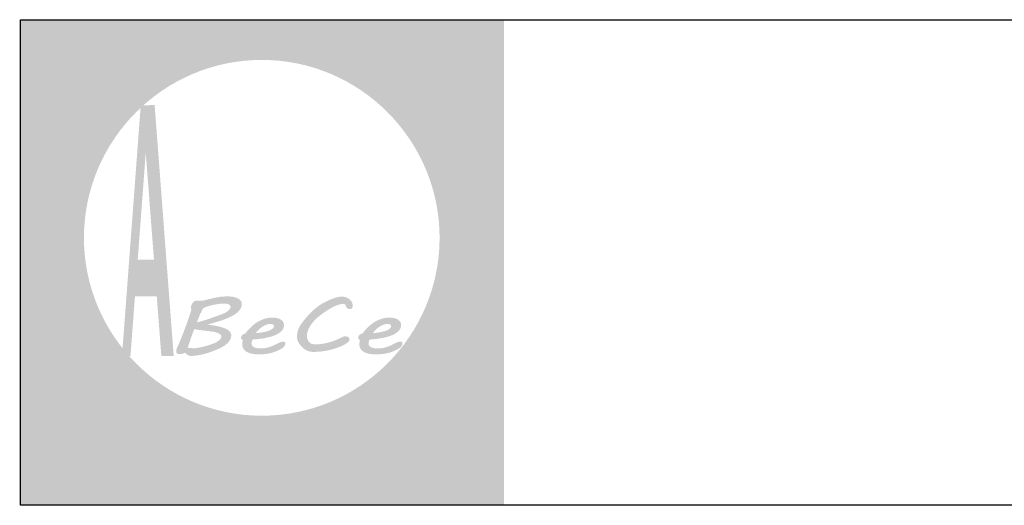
# Model space of a CAD drawing. Header units: millimetres. Extents: x -5773 to -2898, y -9833 to -1081.
# Tile 3 of 53: x -3211 to -3083, y -9649 to -9586. Entities that reach past the tile are written whole.
import ezdxf

# ---------------------------------------------------------------- set-up
doc = ezdxf.new("R2010")
doc.units = ezdxf.units.MM
doc.header["$LTSCALE"] = 25
doc.layers.add('a-tabelka_Nr_pióra__7', color=7, linetype='Continuous', lineweight=13)
doc.layers.add('Warstwa 1', color=7, linetype='Continuous')

msp = doc.modelspace()

# ---------------------------------------------------------------- hatches: boundary and pattern name
at = {"linetype": 'Continuous', "lineweight": 0}
h = msp.add_hatch(color=254, dxfattribs=at)
edge = h.paths.add_edge_path()
edge.add_spline(control_points=[(-3176.58, -9640.98), (-3176.58, -9640.98), (-3176.23, -9641.4), (-3176.23, -9641.4), (-3176.23, -9641.4), (-3175.87, -9640.93), (-3175.87, -9640.93), (-3175.87, -9640.93), (-3176.23, -9640.51), (-3176.23, -9640.51), (-3176.23, -9640.51), (-3176.58, -9640.98), (-3176.58, -9640.98)], knot_values=[0, 0, 0, 0, 0.25, 0.25, 0.25, 0.5, 0.5, 0.5, 0.75, 0.75, 0.75, 1, 1, 1, 1], degree=3, periodic=0)
edge = h.paths.add_edge_path()
edge.add_spline(control_points=[(-3177.72, -9648.17), (-3177.72, -9648.17), (-3177.57, -9648.63), (-3177.57, -9648.63), (-3177.57, -9648.63), (-3177.49, -9648.63), (-3177.49, -9648.63), (-3176.94, -9648.63), (-3176.54, -9648.49), (-3176.32, -9648.21), (-3176.1, -9647.93), (-3175.99, -9647.42), (-3175.99, -9646.68), (-3175.99, -9646.68), (-3175.99, -9642.35), (-3175.99, -9642.35), (-3175.99, -9642.35), (-3176.47, -9642.41), (-3176.47, -9642.41), (-3176.47, -9642.41), (-3176.47, -9646.68), (-3176.47, -9646.68), (-3176.47, -9647.3), (-3176.54, -9647.7), (-3176.7, -9647.89), (-3176.86, -9648.07), (-3177.16, -9648.17), (-3177.59, -9648.17), (-3177.59, -9648.17), (-3177.72, -9648.17), (-3177.72, -9648.17)], knot_values=[0, 0, 0, 0, 0.1, 0.1, 0.1, 0.2, 0.2, 0.2, 0.3, 0.3, 0.3, 0.4, 0.4, 0.4, 0.5, 0.5, 0.5, 0.6, 0.6, 0.6, 0.7, 0.7, 0.7, 0.8, 0.8, 0.8, 0.9, 0.9, 0.9, 1, 1, 1, 1], degree=3, periodic=0)
h = msp.add_hatch(color=254, dxfattribs=at)
edge = h.paths.add_edge_path()
edge.add_spline(control_points=[(-3164.82, -9646.96), (-3164.82, -9646.96), (-3164.82, -9646.46), (-3164.82, -9646.46), (-3164.9, -9646.48), (-3164.98, -9646.49), (-3165.05, -9646.5), (-3165.12, -9646.51), (-3165.18, -9646.51), (-3165.24, -9646.51), (-3165.5, -9646.51), (-3165.69, -9646.43), (-3165.79, -9646.27), (-3165.89, -9646.11), (-3165.95, -9645.79), (-3165.95, -9645.3), (-3165.95, -9645.3), (-3165.95, -9642.91), (-3165.95, -9642.91), (-3165.95, -9642.91), (-3164.86, -9642.91), (-3164.86, -9642.91), (-3164.86, -9642.91), (-3164.86, -9642.41), (-3164.86, -9642.41), (-3164.86, -9642.41), (-3165.95, -9642.41), (-3165.95, -9642.41), (-3165.95, -9642.41), (-3165.95, -9641.02), (-3165.95, -9641.02), (-3165.95, -9641.02), (-3166.41, -9641.33), (-3166.41, -9641.33), (-3166.41, -9641.33), (-3166.41, -9642.41), (-3166.41, -9642.41), (-3166.41, -9642.41), (-3166.88, -9642.41), (-3166.88, -9642.41), (-3166.88, -9642.41), (-3167.01, -9642.91), (-3167.01, -9642.91), (-3167.01, -9642.91), (-3166.41, -9642.91), (-3166.41, -9642.91), (-3166.41, -9642.91), (-3166.41, -9645.23), (-3166.41, -9645.23), (-3166.41, -9645.92), (-3166.32, -9646.38), (-3166.15, -9646.64), (-3165.98, -9646.9), (-3165.68, -9647.02), (-3165.26, -9647.02), (-3165.2, -9647.02), (-3165.13, -9647.02), (-3165.05, -9647.01), (-3164.98, -9647), (-3164.9, -9646.98), (-3164.82, -9646.96)], knot_values=[0, 0, 0, 0, 0.05, 0.05, 0.05, 0.1, 0.1, 0.1, 0.15, 0.15, 0.15, 0.2, 0.2, 0.2, 0.25, 0.25, 0.25, 0.3, 0.3, 0.3, 0.35, 0.35, 0.35, 0.4, 0.4, 0.4, 0.45, 0.45, 0.45, 0.5, 0.5, 0.5, 0.55, 0.55, 0.55, 0.6, 0.6, 0.6, 0.65, 0.65, 0.65, 0.7, 0.7, 0.7, 0.75, 0.75, 0.75, 0.8, 0.8, 0.8, 0.85, 0.85, 0.85, 0.9, 0.9, 0.9, 0.95, 0.95, 0.95, 1, 1, 1, 1], degree=3, periodic=0)
h = msp.add_hatch(color=254, dxfattribs=at)
edge = h.paths.add_edge_path()
edge.add_spline(control_points=[(-3188.72, -9642.41), (-3188.72, -9642.41), (-3188.72, -9648.63), (-3188.72, -9648.63), (-3188.72, -9648.63), (-3188.25, -9648.57), (-3188.25, -9648.57), (-3188.25, -9648.57), (-3188.25, -9646.05), (-3188.25, -9646.05), (-3188.05, -9646.39), (-3187.8, -9646.64), (-3187.51, -9646.81), (-3187.22, -9646.99), (-3186.89, -9647.07), (-3186.53, -9647.07), (-3185.91, -9647.07), (-3185.39, -9646.84), (-3184.97, -9646.39), (-3184.55, -9645.93), (-3184.34, -9645.36), (-3184.34, -9644.69), (-3184.34, -9644.01), (-3184.55, -9643.45), (-3184.97, -9642.99), (-3185.39, -9642.54), (-3185.91, -9642.31), (-3186.53, -9642.31), (-3186.88, -9642.31), (-3187.2, -9642.4), (-3187.49, -9642.57), (-3187.78, -9642.74), (-3188.04, -9642.99), (-3188.25, -9643.31), (-3188.25, -9643.31), (-3188.25, -9642.35), (-3188.25, -9642.35), (-3188.25, -9642.35), (-3188.72, -9642.41), (-3188.72, -9642.41)], knot_values=[0, 0, 0, 0, 0.076923, 0.076923, 0.076923, 0.153846, 0.153846, 0.153846, 0.230769, 0.230769, 0.230769, 0.307692, 0.307692, 0.307692, 0.384615, 0.384615, 0.384615, 0.461538, 0.461538, 0.461538, 0.538462, 0.538462, 0.538462, 0.615385, 0.615385, 0.615385, 0.692308, 0.692308, 0.692308, 0.769231, 0.769231, 0.769231, 0.846154, 0.846154, 0.846154, 0.923077, 0.923077, 0.923077, 1, 1, 1, 1], degree=3, periodic=0)
edge = h.paths.add_edge_path(flags=16)
edge.add_spline(control_points=[(-3188.25, -9644.68), (-3188.25, -9644.16), (-3188.09, -9643.72), (-3187.75, -9643.35), (-3187.42, -9642.99), (-3187.01, -9642.8), (-3186.53, -9642.8), (-3186.06, -9642.8), (-3185.65, -9642.99), (-3185.32, -9643.35), (-3184.98, -9643.72), (-3184.82, -9644.16), (-3184.82, -9644.68), (-3184.82, -9645.2), (-3184.98, -9645.65), (-3185.32, -9646.02), (-3185.65, -9646.38), (-3186.06, -9646.57), (-3186.53, -9646.57), (-3187.01, -9646.57), (-3187.42, -9646.38), (-3187.75, -9646.02), (-3188.09, -9645.65), (-3188.25, -9645.2), (-3188.25, -9644.68)], knot_values=[0, 0, 0, 0, 0.125, 0.125, 0.125, 0.25, 0.25, 0.25, 0.375, 0.375, 0.375, 0.5, 0.5, 0.5, 0.625, 0.625, 0.625, 0.75, 0.75, 0.75, 0.875, 0.875, 0.875, 1, 1, 1, 1], degree=3, periodic=0)
h = msp.add_hatch(color=254, dxfattribs=at)
edge = h.paths.add_edge_path()
edge.add_spline(control_points=[(-3183.67, -9647.02), (-3183.67, -9647.02), (-3183.21, -9646.96), (-3183.21, -9646.96), (-3183.21, -9646.96), (-3183.21, -9645.24), (-3183.21, -9645.24), (-3183.21, -9644.45), (-3183.09, -9643.85), (-3182.87, -9643.44), (-3182.64, -9643.04), (-3182.29, -9642.82), (-3181.82, -9642.77), (-3181.82, -9642.77), (-3181.63, -9642.26), (-3181.63, -9642.26), (-3181.63, -9642.26), (-3181.74, -9642.26), (-3181.74, -9642.26), (-3182.07, -9642.26), (-3182.35, -9642.35), (-3182.59, -9642.53), (-3182.83, -9642.71), (-3183.04, -9642.98), (-3183.21, -9643.33), (-3183.21, -9643.33), (-3183.21, -9642.35), (-3183.21, -9642.35), (-3183.21, -9642.35), (-3183.67, -9642.41), (-3183.67, -9642.41), (-3183.67, -9642.41), (-3183.67, -9647.02), (-3183.67, -9647.02)], knot_values=[0, 0, 0, 0, 0.090909, 0.090909, 0.090909, 0.181818, 0.181818, 0.181818, 0.272727, 0.272727, 0.272727, 0.363636, 0.363636, 0.363636, 0.454545, 0.454545, 0.454545, 0.545455, 0.545455, 0.545455, 0.636364, 0.636364, 0.636364, 0.727273, 0.727273, 0.727273, 0.818182, 0.818182, 0.818182, 0.909091, 0.909091, 0.909091, 1, 1, 1, 1], degree=3, periodic=0)
h = msp.add_hatch(color=254, dxfattribs=at)
edge = h.paths.add_edge_path()
edge.add_spline(control_points=[(-3181.6, -9644.69), (-3181.6, -9645.36), (-3181.39, -9645.93), (-3180.96, -9646.39), (-3180.54, -9646.84), (-3180.02, -9647.07), (-3179.39, -9647.07), (-3178.77, -9647.07), (-3178.25, -9646.84), (-3177.83, -9646.39), (-3177.41, -9645.93), (-3177.2, -9645.36), (-3177.2, -9644.69), (-3177.2, -9644.01), (-3177.41, -9643.45), (-3177.83, -9642.99), (-3178.25, -9642.54), (-3178.77, -9642.31), (-3179.39, -9642.31), (-3180.02, -9642.31), (-3180.55, -9642.54), (-3180.97, -9642.99), (-3181.39, -9643.45), (-3181.6, -9644.01), (-3181.6, -9644.69)], knot_values=[0, 0, 0, 0, 0.125, 0.125, 0.125, 0.25, 0.25, 0.25, 0.375, 0.375, 0.375, 0.5, 0.5, 0.5, 0.625, 0.625, 0.625, 0.75, 0.75, 0.75, 0.875, 0.875, 0.875, 1, 1, 1, 1], degree=3, periodic=0)
edge = h.paths.add_edge_path(flags=16)
edge.add_spline(control_points=[(-3181.12, -9644.68), (-3181.12, -9644.16), (-3180.95, -9643.72), (-3180.61, -9643.35), (-3180.28, -9642.99), (-3179.87, -9642.8), (-3179.39, -9642.8), (-3178.92, -9642.8), (-3178.51, -9642.99), (-3178.18, -9643.35), (-3177.84, -9643.72), (-3177.68, -9644.16), (-3177.68, -9644.68), (-3177.68, -9645.2), (-3177.84, -9645.65), (-3178.18, -9646.02), (-3178.51, -9646.38), (-3178.92, -9646.57), (-3179.39, -9646.57), (-3179.87, -9646.57), (-3180.28, -9646.38), (-3180.61, -9646.02), (-3180.95, -9645.65), (-3181.12, -9645.2), (-3181.12, -9644.68)], knot_values=[0, 0, 0, 0, 0.125, 0.125, 0.125, 0.25, 0.25, 0.25, 0.375, 0.375, 0.375, 0.5, 0.5, 0.5, 0.625, 0.625, 0.625, 0.75, 0.75, 0.75, 0.875, 0.875, 0.875, 1, 1, 1, 1], degree=3, periodic=0)
h = msp.add_hatch(color=254, dxfattribs=at)
edge = h.paths.add_edge_path()
edge.add_spline(control_points=[(-3171.46, -9646.42), (-3171.46, -9646.42), (-3171.46, -9645.76), (-3171.46, -9645.76), (-3171.78, -9646.04), (-3172.07, -9646.24), (-3172.33, -9646.36), (-3172.59, -9646.48), (-3172.85, -9646.54), (-3173.11, -9646.54), (-3173.44, -9646.54), (-3173.74, -9646.45), (-3174.01, -9646.27), (-3174.28, -9646.09), (-3174.49, -9645.84), (-3174.64, -9645.51), (-3174.64, -9645.51), (-3171.38, -9643.4), (-3171.38, -9643.4), (-3171.54, -9643.05), (-3171.77, -9642.78), (-3172.07, -9642.59), (-3172.37, -9642.41), (-3172.72, -9642.31), (-3173.11, -9642.31), (-3173.74, -9642.31), (-3174.26, -9642.54), (-3174.69, -9642.99), (-3175.11, -9643.44), (-3175.32, -9644.01), (-3175.32, -9644.69), (-3175.32, -9645.36), (-3175.11, -9645.93), (-3174.69, -9646.39), (-3174.27, -9646.84), (-3173.75, -9647.07), (-3173.11, -9647.07), (-3172.82, -9647.07), (-3172.55, -9647.02), (-3172.28, -9646.91), (-3172.01, -9646.81), (-3171.74, -9646.64), (-3171.46, -9646.42)], knot_values=[0, 0, 0, 0, 0.071429, 0.071429, 0.071429, 0.142857, 0.142857, 0.142857, 0.214286, 0.214286, 0.214286, 0.285714, 0.285714, 0.285714, 0.357143, 0.357143, 0.357143, 0.428571, 0.428571, 0.428571, 0.5, 0.5, 0.5, 0.571429, 0.571429, 0.571429, 0.642857, 0.642857, 0.642857, 0.714286, 0.714286, 0.714286, 0.785714, 0.785714, 0.785714, 0.857143, 0.857143, 0.857143, 0.928571, 0.928571, 0.928571, 1, 1, 1, 1], degree=3, periodic=0)
edge = h.paths.add_edge_path(flags=16)
edge.add_spline(control_points=[(-3174.81, -9645.08), (-3174.81, -9645.01), (-3174.82, -9644.95), (-3174.82, -9644.89), (-3174.82, -9644.83), (-3174.82, -9644.76), (-3174.82, -9644.67), (-3174.82, -9644.15), (-3174.66, -9643.71), (-3174.33, -9643.35), (-3174, -9642.99), (-3173.59, -9642.81), (-3173.11, -9642.81), (-3172.88, -9642.81), (-3172.68, -9642.85), (-3172.5, -9642.93), (-3172.33, -9643.01), (-3172.18, -9643.13), (-3172.06, -9643.29), (-3172.06, -9643.29), (-3174.81, -9645.08), (-3174.81, -9645.08)], knot_values=[0, 0, 0, 0, 0.142857, 0.142857, 0.142857, 0.285714, 0.285714, 0.285714, 0.428571, 0.428571, 0.428571, 0.571429, 0.571429, 0.571429, 0.714286, 0.714286, 0.714286, 0.857143, 0.857143, 0.857143, 1, 1, 1, 1], degree=3, periodic=0)
h = msp.add_hatch(color=254, dxfattribs=at)
edge = h.paths.add_edge_path()
edge.add_spline(control_points=[(-3167.27, -9646.51), (-3167.27, -9646.51), (-3167.58, -9646.1), (-3167.58, -9646.1), (-3167.78, -9646.25), (-3167.99, -9646.37), (-3168.2, -9646.45), (-3168.41, -9646.53), (-3168.62, -9646.57), (-3168.82, -9646.57), (-3169.3, -9646.57), (-3169.7, -9646.38), (-3170.04, -9646.02), (-3170.38, -9645.65), (-3170.55, -9645.2), (-3170.55, -9644.68), (-3170.55, -9644.17), (-3170.38, -9643.72), (-3170.04, -9643.35), (-3169.7, -9642.99), (-3169.3, -9642.8), (-3168.82, -9642.8), (-3168.6, -9642.8), (-3168.4, -9642.84), (-3168.2, -9642.91), (-3168.01, -9642.98), (-3167.81, -9643.09), (-3167.6, -9643.24), (-3167.6, -9643.24), (-3167.29, -9642.83), (-3167.29, -9642.83), (-3167.52, -9642.65), (-3167.76, -9642.52), (-3168.01, -9642.44), (-3168.26, -9642.35), (-3168.53, -9642.31), (-3168.82, -9642.31), (-3169.45, -9642.31), (-3169.97, -9642.54), (-3170.4, -9642.99), (-3170.82, -9643.44), (-3171.03, -9644.01), (-3171.03, -9644.69), (-3171.03, -9645.36), (-3170.82, -9645.93), (-3170.39, -9646.39), (-3169.97, -9646.84), (-3169.45, -9647.07), (-3168.82, -9647.07), (-3168.56, -9647.07), (-3168.29, -9647.02), (-3168.02, -9646.93), (-3167.75, -9646.83), (-3167.5, -9646.69), (-3167.27, -9646.51)], knot_values=[0, 0, 0, 0, 0.055556, 0.055556, 0.055556, 0.111111, 0.111111, 0.111111, 0.166667, 0.166667, 0.166667, 0.222222, 0.222222, 0.222222, 0.277778, 0.277778, 0.277778, 0.333333, 0.333333, 0.333333, 0.388889, 0.388889, 0.388889, 0.444444, 0.444444, 0.444444, 0.5, 0.5, 0.5, 0.555556, 0.555556, 0.555556, 0.611111, 0.611111, 0.611111, 0.666667, 0.666667, 0.666667, 0.722222, 0.722222, 0.722222, 0.777778, 0.777778, 0.777778, 0.833333, 0.833333, 0.833333, 0.888889, 0.888889, 0.888889, 0.944444, 0.944444, 0.944444, 1, 1, 1, 1], degree=3, periodic=0)
h = msp.add_hatch(color=160, dxfattribs=at)
edge = h.paths.add_edge_path()
edge.add_spline(control_points=[(-3191.96, -9643.37), (-3192.9, -9643.37), (-3193.67, -9644.14), (-3193.67, -9645.08), (-3193.67, -9646.02), (-3192.9, -9646.79), (-3191.96, -9646.79), (-3191.02, -9646.79), (-3190.25, -9646.02), (-3190.25, -9645.08), (-3190.25, -9644.14), (-3191.02, -9643.37), (-3191.96, -9643.37)], knot_values=[0, 0, 0, 0, 0.25, 0.25, 0.25, 0.5, 0.5, 0.5, 0.75, 0.75, 0.75, 1, 1, 1, 1], degree=3, periodic=0)
at = {"layer": 'a-tabelka_Nr_pióra__7', "linetype": 'Continuous', "lineweight": 0}
h = msp.add_hatch(color=256, dxfattribs=at)
edge = h.paths.add_edge_path()
edge.add_spline(control_points=[(-3210.85, -9586.17), (-3210.85, -9586.17), (-3210.85, -9649.06), (-3210.85, -9649.06), (-3210.85, -9649.06), (-3148.1, -9649.06), (-3148.1, -9649.06), (-3148.1, -9649.06), (-3148.1, -9586.17), (-3148.1, -9586.17), (-3148.1, -9586.17), (-3210.85, -9586.17), (-3210.85, -9586.17)], knot_values=[0, 0, 0, 0, 0.25, 0.25, 0.25, 0.5, 0.5, 0.5, 0.75, 0.75, 0.75, 1, 1, 1, 1], degree=3, periodic=0)
edge = h.paths.add_edge_path(flags=16)
edge.add_spline(control_points=[(-3179.47, -9591.38), (-3166.78, -9591.38), (-3156.43, -9601.73), (-3156.43, -9614.42), (-3156.43, -9627.11), (-3166.78, -9637.46), (-3179.47, -9637.46), (-3192.16, -9637.46), (-3202.52, -9627.11), (-3202.52, -9614.42), (-3202.52, -9601.73), (-3192.16, -9591.38), (-3179.47, -9591.38)], knot_values=[0, 0, 0, 0, 0.25, 0.25, 0.25, 0.5, 0.5, 0.5, 0.75, 0.75, 0.75, 1, 1, 1, 1], degree=3, periodic=0)
h = msp.add_hatch(dxfattribs=at)
h.set_pattern_fill('ANSI32', color=256, scale=4.951524, style=0)
h.set_pattern_definition([(45, (-3169.4551, -9650.7846), (-1.31297, 1.31297), []), (45, (-3168.5798, -9650.7846), (-1.31297, 1.31297), [])])
edge = h.paths.add_edge_path()
edge.add_spline(control_points=[(-3195.91, -9621.99), (-3195.91, -9621.99), (-3193.11, -9621.99), (-3193.11, -9621.99), (-3193.11, -9621.99), (-3192.49, -9629.71), (-3192.49, -9629.71), (-3192.49, -9629.71), (-3190.89, -9629.71), (-3190.89, -9629.71), (-3190.89, -9629.71), (-3193.37, -9597.28), (-3193.37, -9597.28), (-3193.37, -9597.28), (-3195.16, -9597.28), (-3195.16, -9597.28), (-3195.16, -9597.28), (-3197.59, -9629.71), (-3197.59, -9629.71), (-3197.59, -9629.71), (-3196.49, -9629.71), (-3196.49, -9629.71), (-3196.49, -9629.71), (-3195.91, -9621.99), (-3195.91, -9621.99)], knot_values=[0, 0, 0, 0, 0.125, 0.125, 0.125, 0.25, 0.25, 0.25, 0.375, 0.375, 0.375, 0.5, 0.5, 0.5, 0.625, 0.625, 0.625, 0.75, 0.75, 0.75, 0.875, 0.875, 0.875, 1, 1, 1, 1], degree=3, periodic=0)
edge = h.paths.add_edge_path(flags=16)
edge.add_spline(control_points=[(-3195.91, -9621.99), (-3195.91, -9621.99), (-3196.49, -9629.71), (-3196.49, -9629.71), (-3196.49, -9629.71), (-3197.59, -9629.71), (-3197.59, -9629.71), (-3197.59, -9629.71), (-3195.16, -9597.28), (-3195.16, -9597.28), (-3195.16, -9597.28), (-3193.37, -9597.28), (-3193.37, -9597.28), (-3193.37, -9597.28), (-3190.89, -9629.71), (-3190.89, -9629.71), (-3190.89, -9629.71), (-3192.49, -9629.71), (-3192.49, -9629.71), (-3192.49, -9629.71), (-3193.11, -9621.99), (-3193.11, -9621.99), (-3193.11, -9621.99), (-3195.91, -9621.99), (-3195.91, -9621.99)], knot_values=[0, 0, 0, 0, 0.125, 0.125, 0.125, 0.25, 0.25, 0.25, 0.375, 0.375, 0.375, 0.5, 0.5, 0.5, 0.625, 0.625, 0.625, 0.75, 0.75, 0.75, 0.875, 0.875, 0.875, 1, 1, 1, 1], degree=3, periodic=0)
edge = h.paths.add_edge_path(flags=0)
edge.add_spline(control_points=[(-3193.44, -9617.25), (-3193.44, -9617.25), (-3195.54, -9617.25), (-3195.54, -9617.25), (-3195.54, -9617.25), (-3194.51, -9603.4), (-3194.51, -9603.4), (-3194.51, -9603.4), (-3193.44, -9617.25), (-3193.44, -9617.25)], knot_values=[0, 0, 0, 0, 0.333333, 0.333333, 0.333333, 0.666667, 0.666667, 0.666667, 1, 1, 1, 1], degree=3, periodic=0)
edge = h.paths.add_edge_path(flags=0)
edge.add_spline(control_points=[(-3193.44, -9617.25), (-3193.44, -9617.25), (-3194.51, -9603.4), (-3194.51, -9603.4), (-3194.51, -9603.4), (-3195.54, -9617.25), (-3195.54, -9617.25), (-3195.54, -9617.25), (-3193.44, -9617.25), (-3193.44, -9617.25)], knot_values=[0, 0, 0, 0, 0.333333, 0.333333, 0.333333, 0.666667, 0.666667, 0.666667, 1, 1, 1, 1], degree=3, periodic=0)
h = msp.add_hatch(color=256, dxfattribs=at)
edge = h.paths.add_edge_path()
edge.add_spline(control_points=[(-3183.43, -9627.07), (-3183.43, -9626.89), (-3183.49, -9626.72), (-3183.61, -9626.57), (-3183.73, -9626.43), (-3183.92, -9626.3), (-3184.18, -9626.18), (-3184.43, -9626.07), (-3184.75, -9625.97), (-3185.14, -9625.88), (-3185.53, -9625.8), (-3185.99, -9625.72), (-3186.52, -9625.66), (-3185.85, -9625.48), (-3185.24, -9625.3), (-3184.7, -9625.12), (-3184.15, -9624.94), (-3183.68, -9624.74), (-3183.29, -9624.53), (-3182.9, -9624.31), (-3182.6, -9624.08), (-3182.39, -9623.84), (-3182.17, -9623.59), (-3182.07, -9623.31), (-3182.07, -9623), (-3182.07, -9622.82), (-3182.12, -9622.66), (-3182.22, -9622.54), (-3182.33, -9622.41), (-3182.47, -9622.31), (-3182.64, -9622.23), (-3182.82, -9622.15), (-3183.02, -9622.1), (-3183.24, -9622.06), (-3183.46, -9622.02), (-3183.7, -9622.01), (-3183.94, -9622.01), (-3184.13, -9622.01), (-3184.31, -9622.02), (-3184.5, -9622.03), (-3184.68, -9622.04), (-3184.86, -9622.06), (-3185.06, -9622.09), (-3185.25, -9622.12), (-3185.45, -9622.16), (-3185.67, -9622.21), (-3185.88, -9622.26), (-3186.12, -9622.31), (-3186.38, -9622.38), (-3186.55, -9622.43), (-3186.69, -9622.46), (-3186.8, -9622.49), (-3186.9, -9622.52), (-3186.99, -9622.54), (-3187.06, -9622.55), (-3187.12, -9622.56), (-3187.18, -9622.57), (-3187.22, -9622.58), (-3187.26, -9622.58), (-3187.31, -9622.58), (-3187.35, -9622.58), (-3187.45, -9622.58), (-3187.56, -9622.58), (-3187.67, -9622.57), (-3187.8, -9622.56), (-3187.9, -9622.56), (-3187.97, -9622.56), (-3188.05, -9622.56), (-3188.13, -9622.58), (-3188.2, -9622.63), (-3188.27, -9622.67), (-3188.33, -9622.73), (-3188.39, -9622.8), (-3188.45, -9622.87), (-3188.5, -9622.95), (-3188.54, -9623.03), (-3188.59, -9623.11), (-3188.62, -9623.18), (-3188.64, -9623.24), (-3188.64, -9623.24), (-3188.63, -9623.23), (-3188.63, -9623.23), (-3188.63, -9623.23), (-3188.67, -9623.32), (-3188.67, -9623.32), (-3188.67, -9623.32), (-3188.66, -9623.39), (-3188.66, -9623.39), (-3188.65, -9623.44), (-3188.65, -9623.49), (-3188.64, -9623.55), (-3188.64, -9623.61), (-3188.63, -9623.66), (-3188.62, -9623.71), (-3188.62, -9623.76), (-3188.62, -9623.79), (-3188.62, -9623.8), (-3188.62, -9623.8), (-3188.81, -9624.4), (-3188.81, -9624.4), (-3188.9, -9624.69), (-3189.01, -9624.99), (-3189.12, -9625.31), (-3189.23, -9625.63), (-3189.35, -9625.95), (-3189.47, -9626.28), (-3189.59, -9626.61), (-3189.72, -9626.93), (-3189.85, -9627.26), (-3189.98, -9627.59), (-3190.11, -9627.9), (-3190.24, -9628.19), (-3190.32, -9628.35), (-3190.4, -9628.51), (-3190.47, -9628.68), (-3190.53, -9628.84), (-3190.56, -9629.01), (-3190.56, -9629.19), (-3190.56, -9629.22), (-3190.56, -9629.25), (-3190.54, -9629.28), (-3190.53, -9629.32), (-3190.51, -9629.35), (-3190.48, -9629.37), (-3190.46, -9629.4), (-3190.43, -9629.42), (-3190.4, -9629.44), (-3190.37, -9629.46), (-3190.33, -9629.47), (-3190.3, -9629.47), (-3190.3, -9629.47), (-3190.11, -9629.47), (-3190.11, -9629.47), (-3189.99, -9629.47), (-3189.86, -9629.46), (-3189.74, -9629.43), (-3189.62, -9629.4), (-3189.51, -9629.35), (-3189.4, -9629.29), (-3189.33, -9629.37), (-3189.27, -9629.44), (-3189.21, -9629.5), (-3189.15, -9629.55), (-3189.09, -9629.6), (-3189.03, -9629.63), (-3188.96, -9629.66), (-3188.89, -9629.68), (-3188.82, -9629.7), (-3188.74, -9629.71), (-3188.65, -9629.71), (-3188.55, -9629.71), (-3188.34, -9629.71), (-3188.12, -9629.7), (-3187.88, -9629.66), (-3187.65, -9629.62), (-3187.41, -9629.57), (-3187.16, -9629.52), (-3186.91, -9629.45), (-3186.67, -9629.39), (-3186.42, -9629.31), (-3186.18, -9629.23), (-3185.95, -9629.15), (-3185.73, -9629.07), (-3185.51, -9628.98), (-3185.31, -9628.9), (-3185.12, -9628.82), (-3184.93, -9628.74), (-3184.77, -9628.66), (-3184.64, -9628.59), (-3184.22, -9628.36), (-3183.91, -9628.11), (-3183.72, -9627.85), (-3183.52, -9627.58), (-3183.43, -9627.33), (-3183.43, -9627.07)], knot_values=[0, 0, 0, 0, 0.017241, 0.017241, 0.017241, 0.034483, 0.034483, 0.034483, 0.051724, 0.051724, 0.051724, 0.068966, 0.068966, 0.068966, 0.086207, 0.086207, 0.086207, 0.103448, 0.103448, 0.103448, 0.12069, 0.12069, 0.12069, 0.137931, 0.137931, 0.137931, 0.155172, 0.155172, 0.155172, 0.172414, 0.172414, 0.172414, 0.189655, 0.189655, 0.189655, 0.206897, 0.206897, 0.206897, 0.224138, 0.224138, 0.224138, 0.241379, 0.241379, 0.241379, 0.258621, 0.258621, 0.258621, 0.275862, 0.275862, 0.275862, 0.293103, 0.293103, 0.293103, 0.310345, 0.310345, 0.310345, 0.327586, 0.327586, 0.327586, 0.344828, 0.344828, 0.344828, 0.362069, 0.362069, 0.362069, 0.37931, 0.37931, 0.37931, 0.396552, 0.396552, 0.396552, 0.413793, 0.413793, 0.413793, 0.431034, 0.431034, 0.431034, 0.448276, 0.448276, 0.448276, 0.465517, 0.465517, 0.465517, 0.482759, 0.482759, 0.482759, 0.5, 0.5, 0.5, 0.517241, 0.517241, 0.517241, 0.534483, 0.534483, 0.534483, 0.551724, 0.551724, 0.551724, 0.568966, 0.568966, 0.568966, 0.586207, 0.586207, 0.586207, 0.603448, 0.603448, 0.603448, 0.62069, 0.62069, 0.62069, 0.637931, 0.637931, 0.637931, 0.655172, 0.655172, 0.655172, 0.672414, 0.672414, 0.672414, 0.689655, 0.689655, 0.689655, 0.706897, 0.706897, 0.706897, 0.724138, 0.724138, 0.724138, 0.741379, 0.741379, 0.741379, 0.758621, 0.758621, 0.758621, 0.775862, 0.775862, 0.775862, 0.793103, 0.793103, 0.793103, 0.810345, 0.810345, 0.810345, 0.827586, 0.827586, 0.827586, 0.844828, 0.844828, 0.844828, 0.862069, 0.862069, 0.862069, 0.87931, 0.87931, 0.87931, 0.896552, 0.896552, 0.896552, 0.913793, 0.913793, 0.913793, 0.931034, 0.931034, 0.931034, 0.948276, 0.948276, 0.948276, 0.965517, 0.965517, 0.965517, 0.982759, 0.982759, 0.982759, 1, 1, 1, 1], degree=3, periodic=0)
edge = h.paths.add_edge_path(flags=16)
edge.add_spline(control_points=[(-3185.74, -9626.59), (-3185.44, -9626.65), (-3185.19, -9626.73), (-3185, -9626.83), (-3184.81, -9626.93), (-3184.71, -9627.06), (-3184.71, -9627.2), (-3184.71, -9627.28), (-3184.74, -9627.36), (-3184.79, -9627.44), (-3184.84, -9627.52), (-3184.9, -9627.6), (-3184.98, -9627.67), (-3185.06, -9627.74), (-3185.14, -9627.81), (-3185.24, -9627.86), (-3185.33, -9627.92), (-3185.42, -9627.97), (-3185.51, -9628.02), (-3185.74, -9628.11), (-3185.97, -9628.2), (-3186.22, -9628.28), (-3186.46, -9628.36), (-3186.69, -9628.43), (-3186.93, -9628.49), (-3187.16, -9628.55), (-3187.39, -9628.6), (-3187.61, -9628.64), (-3187.82, -9628.68), (-3188.02, -9628.71), (-3188.2, -9628.73), (-3188.22, -9628.73), (-3188.26, -9628.72), (-3188.34, -9628.72), (-3188.42, -9628.71), (-3188.51, -9628.71), (-3188.62, -9628.7), (-3188.62, -9628.7), (-3189.07, -9628.66), (-3189.07, -9628.66), (-3188.94, -9628.27), (-3188.81, -9627.87), (-3188.68, -9627.48), (-3188.55, -9627.09), (-3188.39, -9626.68), (-3188.22, -9626.25), (-3188.16, -9626.26), (-3188.06, -9626.28), (-3187.92, -9626.3), (-3187.78, -9626.32), (-3187.63, -9626.34), (-3187.46, -9626.37), (-3187.29, -9626.39), (-3187.12, -9626.41), (-3186.93, -9626.44), (-3186.75, -9626.46), (-3186.57, -9626.48), (-3186.41, -9626.5), (-3186.25, -9626.52), (-3186.11, -9626.54), (-3185.99, -9626.56), (-3185.87, -9626.57), (-3185.78, -9626.59), (-3185.74, -9626.59)], knot_values=[0, 0, 0, 0, 0.047619, 0.047619, 0.047619, 0.095238, 0.095238, 0.095238, 0.142857, 0.142857, 0.142857, 0.190476, 0.190476, 0.190476, 0.238095, 0.238095, 0.238095, 0.285714, 0.285714, 0.285714, 0.333333, 0.333333, 0.333333, 0.380952, 0.380952, 0.380952, 0.428571, 0.428571, 0.428571, 0.47619, 0.47619, 0.47619, 0.52381, 0.52381, 0.52381, 0.571429, 0.571429, 0.571429, 0.619048, 0.619048, 0.619048, 0.666667, 0.666667, 0.666667, 0.714286, 0.714286, 0.714286, 0.761905, 0.761905, 0.761905, 0.809524, 0.809524, 0.809524, 0.857143, 0.857143, 0.857143, 0.904762, 0.904762, 0.904762, 0.952381, 0.952381, 0.952381, 1, 1, 1, 1], degree=3, periodic=0)
edge = h.paths.add_edge_path(flags=0)
edge.add_spline(control_points=[(-3187.89, -9625.38), (-3187.84, -9625.25), (-3187.79, -9625.13), (-3187.74, -9625.01), (-3187.7, -9624.89), (-3187.65, -9624.78), (-3187.61, -9624.69), (-3187.57, -9624.59), (-3187.54, -9624.51), (-3187.52, -9624.43), (-3187.49, -9624.36), (-3187.47, -9624.31), (-3187.46, -9624.27), (-3187.43, -9624.24), (-3187.4, -9624.19), (-3187.36, -9624.13), (-3187.33, -9624.06), (-3187.3, -9623.99), (-3187.26, -9623.92), (-3187.23, -9623.85), (-3187.2, -9623.79), (-3187.18, -9623.73), (-3187.15, -9623.67), (-3187.14, -9623.63), (-3187.12, -9623.61), (-3187.05, -9623.54), (-3186.92, -9623.46), (-3186.71, -9623.38), (-3186.5, -9623.3), (-3186.26, -9623.23), (-3185.99, -9623.16), (-3185.72, -9623.1), (-3185.45, -9623.04), (-3185.16, -9623), (-3184.88, -9622.95), (-3184.62, -9622.93), (-3184.39, -9622.93), (-3184.23, -9622.93), (-3184.09, -9622.94), (-3183.98, -9622.97), (-3183.87, -9622.99), (-3183.78, -9623.03), (-3183.71, -9623.07), (-3183.65, -9623.11), (-3183.59, -9623.16), (-3183.56, -9623.21), (-3183.53, -9623.26), (-3183.52, -9623.31), (-3183.52, -9623.36), (-3183.52, -9623.45), (-3183.54, -9623.53), (-3183.59, -9623.61), (-3183.65, -9623.69), (-3183.71, -9623.77), (-3183.8, -9623.84), (-3183.88, -9623.92), (-3183.98, -9623.99), (-3184.08, -9624.05), (-3184.19, -9624.12), (-3184.3, -9624.17), (-3184.41, -9624.22), (-3184.41, -9624.22), (-3184.4, -9624.22), (-3184.4, -9624.22), (-3184.7, -9624.33), (-3185.01, -9624.45), (-3185.32, -9624.56), (-3185.62, -9624.67), (-3185.92, -9624.78), (-3186.22, -9624.88), (-3186.52, -9624.98), (-3186.81, -9625.07), (-3187.09, -9625.16), (-3187.37, -9625.25), (-3187.64, -9625.32), (-3187.89, -9625.38)], knot_values=[0, 0, 0, 0, 0.04, 0.04, 0.04, 0.08, 0.08, 0.08, 0.12, 0.12, 0.12, 0.16, 0.16, 0.16, 0.2, 0.2, 0.2, 0.24, 0.24, 0.24, 0.28, 0.28, 0.28, 0.32, 0.32, 0.32, 0.36, 0.36, 0.36, 0.4, 0.4, 0.4, 0.44, 0.44, 0.44, 0.48, 0.48, 0.48, 0.52, 0.52, 0.52, 0.56, 0.56, 0.56, 0.6, 0.6, 0.6, 0.64, 0.64, 0.64, 0.68, 0.68, 0.68, 0.72, 0.72, 0.72, 0.76, 0.76, 0.76, 0.8, 0.8, 0.8, 0.84, 0.84, 0.84, 0.88, 0.88, 0.88, 0.92, 0.92, 0.92, 0.96, 0.96, 0.96, 1, 1, 1, 1], degree=3, periodic=0)
h = msp.add_hatch(color=256, dxfattribs=at)
edge = h.paths.add_edge_path()
edge.add_spline(control_points=[(-3174.91, -9627.19), (-3174.91, -9627.47), (-3174.85, -9627.72), (-3174.72, -9627.96), (-3174.6, -9628.19), (-3174.41, -9628.43), (-3174.14, -9628.67), (-3174.09, -9628.71), (-3174.03, -9628.76), (-3173.96, -9628.82), (-3173.89, -9628.88), (-3173.79, -9628.94), (-3173.69, -9628.99), (-3173.58, -9629.04), (-3173.46, -9629.09), (-3173.32, -9629.13), (-3173.19, -9629.17), (-3173.04, -9629.19), (-3172.88, -9629.19), (-3172.61, -9629.19), (-3172.39, -9629.19), (-3172.21, -9629.18), (-3172.03, -9629.17), (-3171.88, -9629.16), (-3171.75, -9629.14), (-3171.63, -9629.12), (-3171.51, -9629.11), (-3171.42, -9629.09), (-3171.33, -9629.08), (-3171.23, -9629.06), (-3171.13, -9629.04), (-3171.01, -9629.03), (-3170.86, -9628.99), (-3170.66, -9628.94), (-3170.47, -9628.9), (-3170.26, -9628.84), (-3170.03, -9628.77), (-3169.81, -9628.7), (-3169.58, -9628.62), (-3169.35, -9628.53), (-3169.12, -9628.44), (-3168.91, -9628.34), (-3168.73, -9628.24), (-3168.54, -9628.13), (-3168.39, -9628.03), (-3168.27, -9627.91), (-3168.16, -9627.8), (-3168.1, -9627.69), (-3168.1, -9627.57), (-3168.1, -9627.52), (-3168.11, -9627.47), (-3168.14, -9627.42), (-3168.17, -9627.37), (-3168.21, -9627.33), (-3168.26, -9627.29), (-3168.3, -9627.25), (-3168.36, -9627.22), (-3168.42, -9627.2), (-3168.48, -9627.17), (-3168.54, -9627.16), (-3168.6, -9627.16), (-3168.6, -9627.16), (-3168.78, -9627.16), (-3168.78, -9627.16), (-3169.08, -9627.3), (-3169.38, -9627.44), (-3169.66, -9627.57), (-3169.95, -9627.7), (-3170.24, -9627.81), (-3170.54, -9627.9), (-3170.84, -9628), (-3171.15, -9628.07), (-3171.48, -9628.13), (-3171.81, -9628.19), (-3172.16, -9628.21), (-3172.55, -9628.21), (-3172.72, -9628.21), (-3172.88, -9628.19), (-3173, -9628.15), (-3173.13, -9628.11), (-3173.24, -9628.04), (-3173.32, -9627.94), (-3173.4, -9627.85), (-3173.46, -9627.74), (-3173.52, -9627.61), (-3173.59, -9627.49), (-3173.62, -9627.34), (-3173.62, -9627.17), (-3173.62, -9626.96), (-3173.59, -9626.75), (-3173.53, -9626.55), (-3173.47, -9626.35), (-3173.38, -9626.15), (-3173.27, -9625.96), (-3173.17, -9625.77), (-3173.04, -9625.59), (-3172.89, -9625.4), (-3172.74, -9625.22), (-3172.57, -9625.04), (-3172.39, -9624.86), (-3172.27, -9624.76), (-3172.12, -9624.63), (-3171.95, -9624.5), (-3171.78, -9624.36), (-3171.6, -9624.23), (-3171.4, -9624.09), (-3171.2, -9623.95), (-3170.99, -9623.81), (-3170.77, -9623.68), (-3170.55, -9623.54), (-3170.33, -9623.42), (-3170.11, -9623.32), (-3169.89, -9623.21), (-3169.67, -9623.13), (-3169.46, -9623.07), (-3169.25, -9623), (-3169.05, -9622.97), (-3168.87, -9622.97), (-3168.81, -9622.97), (-3168.75, -9622.99), (-3168.71, -9623.02), (-3168.68, -9623.06), (-3168.64, -9623.1), (-3168.62, -9623.14), (-3168.59, -9623.19), (-3168.57, -9623.24), (-3168.55, -9623.3), (-3168.53, -9623.36), (-3168.51, -9623.41), (-3168.48, -9623.46), (-3168.44, -9623.5), (-3168.4, -9623.55), (-3168.34, -9623.58), (-3168.28, -9623.61), (-3168.2, -9623.63), (-3168.11, -9623.63), (-3168.04, -9623.63), (-3167.98, -9623.62), (-3167.92, -9623.62), (-3167.87, -9623.61), (-3167.83, -9623.59), (-3167.8, -9623.56), (-3167.76, -9623.53), (-3167.74, -9623.48), (-3167.72, -9623.42), (-3167.71, -9623.36), (-3167.7, -9623.28), (-3167.7, -9623.17), (-3167.7, -9623.01), (-3167.73, -9622.87), (-3167.81, -9622.73), (-3167.88, -9622.6), (-3167.99, -9622.48), (-3168.11, -9622.38), (-3168.24, -9622.27), (-3168.4, -9622.19), (-3168.57, -9622.13), (-3168.74, -9622.07), (-3168.92, -9622.04), (-3169.11, -9622.04), (-3169.3, -9622.04), (-3169.49, -9622.07), (-3169.68, -9622.11), (-3169.87, -9622.16), (-3170.06, -9622.21), (-3170.24, -9622.28), (-3170.43, -9622.35), (-3170.61, -9622.43), (-3170.78, -9622.51), (-3170.96, -9622.6), (-3171.13, -9622.68), (-3171.29, -9622.76), (-3171.29, -9622.76), (-3171.28, -9622.75), (-3171.28, -9622.75), (-3171.54, -9622.86), (-3171.8, -9623.02), (-3172.09, -9623.23), (-3172.37, -9623.43), (-3172.65, -9623.66), (-3172.93, -9623.93), (-3173.21, -9624.19), (-3173.48, -9624.48), (-3173.75, -9624.79), (-3174.02, -9625.1), (-3174.26, -9625.42), (-3174.48, -9625.76), (-3174.64, -9626), (-3174.75, -9626.25), (-3174.81, -9626.5), (-3174.88, -9626.76), (-3174.91, -9626.99), (-3174.91, -9627.19)], knot_values=[0, 0, 0, 0, 0.015625, 0.015625, 0.015625, 0.03125, 0.03125, 0.03125, 0.046875, 0.046875, 0.046875, 0.0625, 0.0625, 0.0625, 0.078125, 0.078125, 0.078125, 0.09375, 0.09375, 0.09375, 0.109375, 0.109375, 0.109375, 0.125, 0.125, 0.125, 0.140625, 0.140625, 0.140625, 0.15625, 0.15625, 0.15625, 0.171875, 0.171875, 0.171875, 0.1875, 0.1875, 0.1875, 0.203125, 0.203125, 0.203125, 0.21875, 0.21875, 0.21875, 0.234375, 0.234375, 0.234375, 0.25, 0.25, 0.25, 0.265625, 0.265625, 0.265625, 0.28125, 0.28125, 0.28125, 0.296875, 0.296875, 0.296875, 0.3125, 0.3125, 0.3125, 0.328125, 0.328125, 0.328125, 0.34375, 0.34375, 0.34375, 0.359375, 0.359375, 0.359375, 0.375, 0.375, 0.375, 0.390625, 0.390625, 0.390625, 0.40625, 0.40625, 0.40625, 0.421875, 0.421875, 0.421875, 0.4375, 0.4375, 0.4375, 0.453125, 0.453125, 0.453125, 0.46875, 0.46875, 0.46875, 0.484375, 0.484375, 0.484375, 0.5, 0.5, 0.5, 0.515625, 0.515625, 0.515625, 0.53125, 0.53125, 0.53125, 0.546875, 0.546875, 0.546875, 0.5625, 0.5625, 0.5625, 0.578125, 0.578125, 0.578125, 0.59375, 0.59375, 0.59375, 0.609375, 0.609375, 0.609375, 0.625, 0.625, 0.625, 0.640625, 0.640625, 0.640625, 0.65625, 0.65625, 0.65625, 0.671875, 0.671875, 0.671875, 0.6875, 0.6875, 0.6875, 0.703125, 0.703125, 0.703125, 0.71875, 0.71875, 0.71875, 0.734375, 0.734375, 0.734375, 0.75, 0.75, 0.75, 0.765625, 0.765625, 0.765625, 0.78125, 0.78125, 0.78125, 0.796875, 0.796875, 0.796875, 0.8125, 0.8125, 0.8125, 0.828125, 0.828125, 0.828125, 0.84375, 0.84375, 0.84375, 0.859375, 0.859375, 0.859375, 0.875, 0.875, 0.875, 0.890625, 0.890625, 0.890625, 0.90625, 0.90625, 0.90625, 0.921875, 0.921875, 0.921875, 0.9375, 0.9375, 0.9375, 0.953125, 0.953125, 0.953125, 0.96875, 0.96875, 0.96875, 0.984375, 0.984375, 0.984375, 1, 1, 1, 1], degree=3, periodic=0)
h = msp.add_hatch(color=256, dxfattribs=at)
edge = h.paths.add_edge_path()
edge.add_spline(control_points=[(-3182.16, -9627.4), (-3182.16, -9627.48), (-3182.14, -9627.53), (-3182.08, -9627.57), (-3182.03, -9627.61), (-3181.98, -9627.64), (-3181.92, -9627.64), (-3181.98, -9627.85), (-3182, -9628.03), (-3182, -9628.19), (-3182, -9628.4), (-3181.97, -9628.57), (-3181.89, -9628.71), (-3181.82, -9628.85), (-3181.72, -9628.97), (-3181.6, -9629.07), (-3181.48, -9629.17), (-3181.34, -9629.25), (-3181.19, -9629.3), (-3181.03, -9629.37), (-3180.88, -9629.41), (-3180.72, -9629.44), (-3180.56, -9629.47), (-3180.41, -9629.49), (-3180.26, -9629.5), (-3180.11, -9629.52), (-3179.98, -9629.52), (-3179.87, -9629.52), (-3179.31, -9629.52), (-3178.78, -9629.46), (-3178.29, -9629.34), (-3177.79, -9629.22), (-3177.31, -9629.01), (-3176.83, -9628.73), (-3176.73, -9628.66), (-3176.64, -9628.58), (-3176.58, -9628.49), (-3176.51, -9628.4), (-3176.46, -9628.31), (-3176.44, -9628.22), (-3176.44, -9628.2), (-3176.43, -9628.18), (-3176.43, -9628.15), (-3176.43, -9628.13), (-3176.43, -9628.1), (-3176.43, -9628.07), (-3176.43, -9628.02), (-3176.44, -9627.98), (-3176.47, -9627.93), (-3176.5, -9627.89), (-3176.58, -9627.87), (-3176.69, -9627.87), (-3176.8, -9627.87), (-3176.93, -9627.9), (-3177.08, -9627.95), (-3177.23, -9628.01), (-3177.38, -9628.08), (-3177.55, -9628.17), (-3177.68, -9628.23), (-3177.82, -9628.3), (-3177.97, -9628.37), (-3178.13, -9628.44), (-3178.29, -9628.5), (-3178.46, -9628.56), (-3178.64, -9628.61), (-3178.82, -9628.66), (-3179.02, -9628.7), (-3179.21, -9628.73), (-3179.42, -9628.75), (-3179.63, -9628.75), (-3180, -9628.75), (-3180.29, -9628.7), (-3180.49, -9628.58), (-3180.7, -9628.47), (-3180.81, -9628.32), (-3180.81, -9628.11), (-3180.81, -9628.02), (-3180.79, -9627.93), (-3180.76, -9627.84), (-3180.73, -9627.74), (-3180.7, -9627.66), (-3180.66, -9627.6), (-3180.47, -9627.58), (-3180.25, -9627.56), (-3180, -9627.54), (-3179.74, -9627.51), (-3179.48, -9627.47), (-3179.21, -9627.43), (-3178.93, -9627.38), (-3178.66, -9627.31), (-3178.38, -9627.24), (-3178.11, -9627.17), (-3177.85, -9627.08), (-3177.62, -9626.97), (-3177.39, -9626.86), (-3177.18, -9626.73), (-3177.01, -9626.58), (-3176.84, -9626.44), (-3176.72, -9626.27), (-3176.66, -9626.07), (-3176.62, -9625.96), (-3176.6, -9625.85), (-3176.6, -9625.73), (-3176.6, -9625.59), (-3176.63, -9625.46), (-3176.69, -9625.34), (-3176.76, -9625.22), (-3176.85, -9625.12), (-3176.98, -9625.03), (-3177.1, -9624.94), (-3177.26, -9624.88), (-3177.46, -9624.83), (-3177.65, -9624.78), (-3177.88, -9624.76), (-3178.15, -9624.76), (-3178.46, -9624.76), (-3178.75, -9624.8), (-3179.02, -9624.88), (-3179.3, -9624.96), (-3179.55, -9625.06), (-3179.79, -9625.19), (-3180.03, -9625.31), (-3180.25, -9625.45), (-3180.44, -9625.61), (-3180.64, -9625.77), (-3180.82, -9625.92), (-3180.97, -9626.07), (-3181.12, -9626.23), (-3181.25, -9626.37), (-3181.36, -9626.5), (-3181.46, -9626.63), (-3181.54, -9626.73), (-3181.59, -9626.81), (-3181.76, -9626.84), (-3181.9, -9626.91), (-3182, -9627.02), (-3182.11, -9627.12), (-3182.16, -9627.25), (-3182.16, -9627.4)], knot_values=[0, 0, 0, 0, 0.021739, 0.021739, 0.021739, 0.043478, 0.043478, 0.043478, 0.065217, 0.065217, 0.065217, 0.086957, 0.086957, 0.086957, 0.108696, 0.108696, 0.108696, 0.130435, 0.130435, 0.130435, 0.152174, 0.152174, 0.152174, 0.173913, 0.173913, 0.173913, 0.195652, 0.195652, 0.195652, 0.217391, 0.217391, 0.217391, 0.23913, 0.23913, 0.23913, 0.26087, 0.26087, 0.26087, 0.282609, 0.282609, 0.282609, 0.304348, 0.304348, 0.304348, 0.326087, 0.326087, 0.326087, 0.347826, 0.347826, 0.347826, 0.369565, 0.369565, 0.369565, 0.391304, 0.391304, 0.391304, 0.413043, 0.413043, 0.413043, 0.434783, 0.434783, 0.434783, 0.456522, 0.456522, 0.456522, 0.478261, 0.478261, 0.478261, 0.5, 0.5, 0.5, 0.521739, 0.521739, 0.521739, 0.543478, 0.543478, 0.543478, 0.565217, 0.565217, 0.565217, 0.586957, 0.586957, 0.586957, 0.608696, 0.608696, 0.608696, 0.630435, 0.630435, 0.630435, 0.652174, 0.652174, 0.652174, 0.673913, 0.673913, 0.673913, 0.695652, 0.695652, 0.695652, 0.717391, 0.717391, 0.717391, 0.73913, 0.73913, 0.73913, 0.76087, 0.76087, 0.76087, 0.782609, 0.782609, 0.782609, 0.804348, 0.804348, 0.804348, 0.826087, 0.826087, 0.826087, 0.847826, 0.847826, 0.847826, 0.869565, 0.869565, 0.869565, 0.891304, 0.891304, 0.891304, 0.913043, 0.913043, 0.913043, 0.934783, 0.934783, 0.934783, 0.956522, 0.956522, 0.956522, 0.978261, 0.978261, 0.978261, 1, 1, 1, 1], degree=3, periodic=0)
edge = h.paths.add_edge_path(flags=16)
edge.add_spline(control_points=[(-3177.9, -9625.95), (-3177.94, -9626.05), (-3178.02, -9626.15), (-3178.14, -9626.24), (-3178.27, -9626.33), (-3178.43, -9626.41), (-3178.63, -9626.48), (-3178.84, -9626.55), (-3179.07, -9626.61), (-3179.34, -9626.65), (-3179.62, -9626.7), (-3179.92, -9626.74), (-3180.24, -9626.76), (-3180.17, -9626.64), (-3180.07, -9626.52), (-3179.94, -9626.38), (-3179.8, -9626.24), (-3179.65, -9626.12), (-3179.48, -9626), (-3179.31, -9625.88), (-3179.13, -9625.78), (-3178.94, -9625.7), (-3178.75, -9625.62), (-3178.55, -9625.58), (-3178.35, -9625.58), (-3178.22, -9625.58), (-3178.12, -9625.6), (-3178.03, -9625.65), (-3177.93, -9625.69), (-3177.89, -9625.76), (-3177.89, -9625.86), (-3177.89, -9625.88), (-3177.89, -9625.89), (-3177.89, -9625.9), (-3177.89, -9625.92), (-3177.89, -9625.93), (-3177.9, -9625.95)], knot_values=[0, 0, 0, 0, 0.083333, 0.083333, 0.083333, 0.166667, 0.166667, 0.166667, 0.25, 0.25, 0.25, 0.333333, 0.333333, 0.333333, 0.416667, 0.416667, 0.416667, 0.5, 0.5, 0.5, 0.583333, 0.583333, 0.583333, 0.666667, 0.666667, 0.666667, 0.75, 0.75, 0.75, 0.833333, 0.833333, 0.833333, 0.916667, 0.916667, 0.916667, 1, 1, 1, 1], degree=3, periodic=0)
h = msp.add_hatch(color=256, dxfattribs=at)
edge = h.paths.add_edge_path()
edge.add_spline(control_points=[(-3166.98, -9627.4), (-3166.98, -9627.48), (-3166.96, -9627.53), (-3166.9, -9627.57), (-3166.85, -9627.61), (-3166.8, -9627.64), (-3166.74, -9627.64), (-3166.8, -9627.85), (-3166.83, -9628.03), (-3166.83, -9628.19), (-3166.83, -9628.4), (-3166.79, -9628.57), (-3166.71, -9628.71), (-3166.64, -9628.85), (-3166.54, -9628.97), (-3166.42, -9629.07), (-3166.3, -9629.17), (-3166.16, -9629.25), (-3166.01, -9629.3), (-3165.85, -9629.37), (-3165.7, -9629.41), (-3165.54, -9629.44), (-3165.38, -9629.47), (-3165.23, -9629.49), (-3165.08, -9629.5), (-3164.93, -9629.52), (-3164.81, -9629.52), (-3164.7, -9629.52), (-3164.13, -9629.52), (-3163.6, -9629.46), (-3163.11, -9629.34), (-3162.61, -9629.22), (-3162.13, -9629.01), (-3161.66, -9628.73), (-3161.55, -9628.66), (-3161.47, -9628.58), (-3161.4, -9628.49), (-3161.33, -9628.4), (-3161.28, -9628.31), (-3161.26, -9628.22), (-3161.26, -9628.2), (-3161.25, -9628.18), (-3161.25, -9628.15), (-3161.25, -9628.13), (-3161.25, -9628.1), (-3161.25, -9628.07), (-3161.25, -9628.02), (-3161.26, -9627.98), (-3161.3, -9627.93), (-3161.33, -9627.89), (-3161.4, -9627.87), (-3161.51, -9627.87), (-3161.63, -9627.87), (-3161.76, -9627.9), (-3161.9, -9627.95), (-3162.05, -9628.01), (-3162.21, -9628.08), (-3162.37, -9628.17), (-3162.5, -9628.23), (-3162.64, -9628.3), (-3162.79, -9628.37), (-3162.95, -9628.44), (-3163.11, -9628.5), (-3163.29, -9628.56), (-3163.46, -9628.61), (-3163.64, -9628.66), (-3163.84, -9628.7), (-3164.03, -9628.73), (-3164.24, -9628.75), (-3164.45, -9628.75), (-3164.82, -9628.75), (-3165.11, -9628.7), (-3165.32, -9628.58), (-3165.53, -9628.47), (-3165.63, -9628.32), (-3165.63, -9628.11), (-3165.63, -9628.02), (-3165.61, -9627.93), (-3165.59, -9627.84), (-3165.56, -9627.74), (-3165.52, -9627.66), (-3165.48, -9627.6), (-3165.29, -9627.58), (-3165.07, -9627.56), (-3164.82, -9627.54), (-3164.57, -9627.51), (-3164.3, -9627.47), (-3164.03, -9627.43), (-3163.75, -9627.38), (-3163.48, -9627.31), (-3163.2, -9627.24), (-3162.93, -9627.17), (-3162.68, -9627.08), (-3162.44, -9626.97), (-3162.21, -9626.86), (-3162, -9626.73), (-3161.83, -9626.58), (-3161.66, -9626.44), (-3161.54, -9626.27), (-3161.48, -9626.07), (-3161.44, -9625.96), (-3161.42, -9625.85), (-3161.42, -9625.73), (-3161.42, -9625.59), (-3161.45, -9625.46), (-3161.51, -9625.34), (-3161.58, -9625.22), (-3161.67, -9625.12), (-3161.8, -9625.03), (-3161.93, -9624.94), (-3162.09, -9624.88), (-3162.28, -9624.83), (-3162.48, -9624.78), (-3162.71, -9624.76), (-3162.97, -9624.76), (-3163.28, -9624.76), (-3163.57, -9624.8), (-3163.84, -9624.88), (-3164.12, -9624.96), (-3164.37, -9625.06), (-3164.61, -9625.19), (-3164.85, -9625.31), (-3165.07, -9625.45), (-3165.26, -9625.61), (-3165.46, -9625.77), (-3165.64, -9625.92), (-3165.79, -9626.07), (-3165.95, -9626.23), (-3166.08, -9626.37), (-3166.18, -9626.5), (-3166.28, -9626.63), (-3166.36, -9626.73), (-3166.41, -9626.81), (-3166.58, -9626.84), (-3166.72, -9626.91), (-3166.83, -9627.02), (-3166.93, -9627.12), (-3166.98, -9627.25), (-3166.98, -9627.4)], knot_values=[0, 0, 0, 0, 0.021739, 0.021739, 0.021739, 0.043478, 0.043478, 0.043478, 0.065217, 0.065217, 0.065217, 0.086957, 0.086957, 0.086957, 0.108696, 0.108696, 0.108696, 0.130435, 0.130435, 0.130435, 0.152174, 0.152174, 0.152174, 0.173913, 0.173913, 0.173913, 0.195652, 0.195652, 0.195652, 0.217391, 0.217391, 0.217391, 0.23913, 0.23913, 0.23913, 0.26087, 0.26087, 0.26087, 0.282609, 0.282609, 0.282609, 0.304348, 0.304348, 0.304348, 0.326087, 0.326087, 0.326087, 0.347826, 0.347826, 0.347826, 0.369565, 0.369565, 0.369565, 0.391304, 0.391304, 0.391304, 0.413043, 0.413043, 0.413043, 0.434783, 0.434783, 0.434783, 0.456522, 0.456522, 0.456522, 0.478261, 0.478261, 0.478261, 0.5, 0.5, 0.5, 0.521739, 0.521739, 0.521739, 0.543478, 0.543478, 0.543478, 0.565217, 0.565217, 0.565217, 0.586957, 0.586957, 0.586957, 0.608696, 0.608696, 0.608696, 0.630435, 0.630435, 0.630435, 0.652174, 0.652174, 0.652174, 0.673913, 0.673913, 0.673913, 0.695652, 0.695652, 0.695652, 0.717391, 0.717391, 0.717391, 0.73913, 0.73913, 0.73913, 0.76087, 0.76087, 0.76087, 0.782609, 0.782609, 0.782609, 0.804348, 0.804348, 0.804348, 0.826087, 0.826087, 0.826087, 0.847826, 0.847826, 0.847826, 0.869565, 0.869565, 0.869565, 0.891304, 0.891304, 0.891304, 0.913043, 0.913043, 0.913043, 0.934783, 0.934783, 0.934783, 0.956522, 0.956522, 0.956522, 0.978261, 0.978261, 0.978261, 1, 1, 1, 1], degree=3, periodic=0)
edge = h.paths.add_edge_path(flags=16)
edge.add_spline(control_points=[(-3162.72, -9625.95), (-3162.76, -9626.05), (-3162.84, -9626.15), (-3162.97, -9626.24), (-3163.09, -9626.33), (-3163.25, -9626.41), (-3163.46, -9626.48), (-3163.66, -9626.55), (-3163.89, -9626.61), (-3164.17, -9626.65), (-3164.44, -9626.7), (-3164.74, -9626.74), (-3165.07, -9626.76), (-3164.99, -9626.64), (-3164.89, -9626.52), (-3164.76, -9626.38), (-3164.63, -9626.24), (-3164.48, -9626.12), (-3164.31, -9626), (-3164.14, -9625.88), (-3163.96, -9625.78), (-3163.76, -9625.7), (-3163.57, -9625.62), (-3163.37, -9625.58), (-3163.17, -9625.58), (-3163.04, -9625.58), (-3162.94, -9625.6), (-3162.85, -9625.65), (-3162.75, -9625.69), (-3162.71, -9625.76), (-3162.71, -9625.86), (-3162.71, -9625.88), (-3162.71, -9625.89), (-3162.71, -9625.9), (-3162.71, -9625.92), (-3162.72, -9625.93), (-3162.72, -9625.95)], knot_values=[0, 0, 0, 0, 0.083333, 0.083333, 0.083333, 0.166667, 0.166667, 0.166667, 0.25, 0.25, 0.25, 0.333333, 0.333333, 0.333333, 0.416667, 0.416667, 0.416667, 0.5, 0.5, 0.5, 0.583333, 0.583333, 0.583333, 0.666667, 0.666667, 0.666667, 0.75, 0.75, 0.75, 0.833333, 0.833333, 0.833333, 0.916667, 0.916667, 0.916667, 1, 1, 1, 1], degree=3, periodic=0)

# ---------------------------------------------------------------- linework, layer by layer
for points in [[(-3195.16, -9597.28), (-3194.51, -9603.4), (-3197.59, -9629.71), (-3196.49, -9629.71)], [(-3194.51, -9603.4), (-3195.16, -9597.28), (-3193.37, -9597.28), (-3193.36, -9597.22)], [(-3193.37, -9597.28), (-3193.36, -9597.22), (-3194.51, -9603.4), (-3190.89, -9629.71)], [(-3194.51, -9603.4), (-3190.89, -9629.71), (-3192.49, -9629.71)], [(-3195.91, -9621.99), (-3193.08, -9621.99), (-3195.55, -9617.25), (-3193.44, -9617.25)]]:
    msp.add_solid(points, dxfattribs=at)
at = {"layer": 'Warstwa 1'}
msp.add_lwpolyline([(-3210.75, -9586.17), (-2910.76, -9586.17), (-2910.76, -9649.06), (-3210.75, -9649.06)], close=True, dxfattribs=at)

doc.saveas('drawing.dxf')
